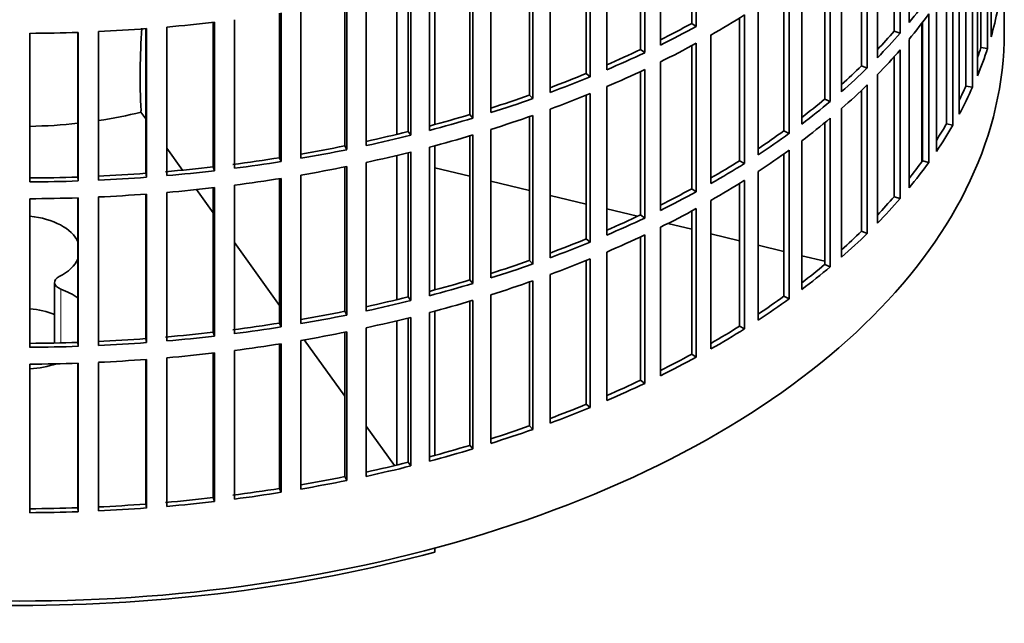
# Model space of a CAD drawing. Header units: millimetres. Extents: x 203 to 976, y -929 to 1223.
# Tile 4 of 18: x 820 to 964, y -929 to -841. Entities that reach past the tile are written whole.
import ezdxf

# ---------------------------------------------------------------- set-up
doc = ezdxf.new("R2010")
doc.units = ezdxf.units.MM
doc.layers.add('VSI344-454_FILTR', color=7, linetype='Continuous')
doc.layers.add('VSI344-454_SUPPO', color=7, linetype='Continuous')

# ---------------------------------------------------------------- blocks, each defined once
blk = doc.blocks.new('SE3')
at = {"layer": 'VSI344-454_FILTR', "color": 7, "linetype": 'Continuous', "lineweight": 35}
for p, q in [((918.32, -841.65), (918.32, -820.8)), ((918.99, -842.08), (918.99, -820.44)), ((950, -841.52), (950, -819.88)), ((948.7, -843.06), (948.7, -821.43)), ((961.95, -843.6), (961.95, -821.96)), ((913.76, -844.8), (913.76, -823.16)), ((947.81, -842.79), (947.81, -822.43)), ((961.43, -845.29), (961.43, -823.66)), ((910.86, -845.45), (910.86, -824.56)), ((911.47, -845.9), (911.47, -824.27)), ((945.39, -846.65), (945.39, -825.01)), ((943.9, -848.14), (943.9, -826.5)), ((960.46, -845.17), (960.46, -826.42)), ((903.52, -849.42), (903.52, -827.78)), ((905.93, -848.4), (905.93, -826.77)), ((943.05, -847.84), (943.05, -827.32)), ((959.97, -849.27), (959.97, -827.63)), ((902.96, -848.94), (902.96, -828.01)), ((959.25, -850.94), (959.25, -829.3)), ((897.68, -851.69), (897.68, -830.05)), ((940.17, -851.59), (940.17, -829.95)), ((963.88, -842.92), (963.88, -830.06)), ((894.66, -852.1), (894.66, -831.14)), ((895.16, -852.6), (895.16, -830.96)), ((937.7, -852.67), (937.7, -832.05)), ((938.51, -853.01), (938.51, -831.38)), ((958.29, -850.78), (958.29, -831.33)), ((889.06, -854.63), (889.06, -832.99)), ((957.31, -854.84), (957.31, -833.2)), ((885.99, -854.92), (885.99, -833.93)), ((886.43, -855.44), (886.43, -833.8)), ((934.37, -856.3), (934.37, -834.66)), ((956.39, -856.48), (956.39, -834.84)), ((877.01, -857.38), (877.01, -836.38)), ((877.38, -857.92), (877.38, -836.28)), ((880.11, -857.22), (880.11, -835.58)), ((931.77, -857.29), (931.77, -836.57)), ((932.54, -857.66), (932.54, -836.02)), ((955.45, -856.28), (955.45, -836.4)), ((870.86, -859.44), (870.86, -837.8)), ((867.75, -859.48), (867.75, -838.46)), ((868.06, -860.03), (868.06, -838.39)), ((928.01, -860.77), (928.01, -839.13)), ((953.98, -860.3), (953.98, -838.66)), ((858.26, -861.2), (858.26, -840.16)), ((858.5, -861.76), (858.5, -840.12)), ((861.37, -861.29), (861.37, -839.65)), ((925.3, -861.65), (925.3, -840.86)), ((926.02, -862.05), (926.02, -840.41)), ((952.87, -861.89), (952.87, -840.26)), ((841.83, -863.81), (841.83, -842.17)), ((848.58, -862.53), (848.58, -841.48)), ((848.76, -863.1), (848.76, -841.46)), ((851.67, -862.74), (851.67, -841.11)), ((918.32, -841.65), (918.99, -842.08)), ((951.95, -861.66), (951.95, -841.49)), ((821.87, -864.73), (821.87, -843.09)), ((828.87, -864.01), (828.87, -842.95)), ((828.9, -864.59), (828.9, -842.95)), ((831.88, -864.47), (831.88, -842.83)), ((838.77, -863.47), (838.77, -842.42)), ((838.87, -864.05), (838.87, -842.41)), ((921.13, -864.97), (921.13, -843.33)), ((947.81, -842.79), (948.7, -843.06)), ((918.32, -865.74), (918.32, -844.89)), ((918.99, -866.17), (918.99, -844.53)), ((950, -865.6), (950, -843.97)), ((960.46, -845.17), (961.43, -845.29)), ((910.86, -845.45), (911.47, -845.9)), ((947.81, -866.88), (947.81, -846.52)), ((948.7, -867.15), (948.7, -845.51)), ((913.76, -868.88), (913.76, -847.25)), ((943.05, -847.84), (943.9, -848.14)), ((902.96, -848.94), (903.52, -849.42)), ((910.86, -869.53), (910.86, -848.64)), ((911.47, -869.99), (911.47, -848.35)), ((945.39, -870.74), (945.39, -849.1)), ((905.93, -872.49), (905.93, -850.85)), ((943.9, -872.23), (943.9, -850.59)), ((958.29, -850.78), (959.25, -850.94)), ((894.66, -852.1), (895.16, -852.6)), ((902.96, -873.02), (902.96, -852.09)), ((903.52, -873.5), (903.52, -851.87)), ((943.05, -871.92), (943.05, -851.41)), ((937.7, -852.67), (938.51, -853.01)), ((885.99, -854.92), (886.43, -855.44)), ((894.66, -876.19), (894.66, -855.22)), ((895.16, -876.69), (895.16, -855.05)), ((897.68, -875.77), (897.68, -854.14)), ((940.17, -875.67), (940.17, -854.04)), ((937.7, -876.76), (937.7, -856.13)), ((938.51, -877.1), (938.51, -855.46)), ((955.45, -856.28), (956.39, -856.48)), ((877.01, -857.38), (877.38, -857.92)), ((885.99, -879.01), (885.99, -858.02)), ((886.43, -879.53), (886.43, -857.89)), ((889.06, -878.72), (889.06, -857.08)), ((931.77, -857.29), (932.54, -857.66)), ((867.75, -859.48), (868.06, -860.03)), ((934.37, -880.39), (934.37, -858.75)), ((877.01, -881.47), (877.01, -860.46)), ((877.38, -882.01), (877.38, -860.37)), ((880.11, -881.31), (880.11, -859.67)), ((931.77, -881.37), (931.77, -860.66)), ((932.54, -881.74), (932.54, -860.11)), ((858.26, -861.2), (858.5, -861.76)), ((870.86, -883.53), (870.86, -861.89)), ((925.3, -861.65), (926.02, -862.05)), ((951.95, -861.66), (952.87, -861.89)), ((838.77, -863.47), (838.87, -864.05)), ((848.58, -862.53), (848.76, -863.1)), ((861.37, -885.37), (861.37, -863.74)), ((867.75, -883.57), (867.75, -862.54)), ((868.06, -884.12), (868.06, -862.48)), ((928.01, -884.85), (928.01, -863.22)), ((828.87, -864.01), (828.9, -864.59)), ((851.67, -886.83), (851.67, -865.19)), ((858.26, -885.29), (858.26, -864.25)), ((858.5, -885.85), (858.5, -864.21)), ((925.3, -885.73), (925.3, -864.95)), ((926.02, -886.13), (926.02, -864.5)), ((838.77, -887.56), (838.77, -866.5)), ((838.87, -888.13), (838.87, -866.5)), ((841.83, -887.89), (841.83, -866.26)), ((848.58, -886.62), (848.58, -865.57)), ((848.76, -887.19), (848.76, -865.55)), ((918.32, -865.74), (918.99, -866.17)), ((821.87, -888.82), (821.87, -867.18)), ((828.87, -888.1), (828.87, -867.04)), ((828.9, -888.68), (828.9, -867.04)), ((831.88, -888.56), (831.88, -866.92)), ((921.13, -889.06), (921.13, -867.42)), ((947.81, -866.88), (948.7, -867.15)), ((910.86, -869.53), (911.47, -869.99)), ((918.32, -889.82), (918.32, -868.98)), ((918.99, -890.25), (918.99, -868.61)), ((911.47, -894.08), (911.47, -872.44)), ((913.76, -892.97), (913.76, -871.33)), ((943.05, -871.92), (943.9, -872.23)), ((902.96, -873.02), (903.52, -873.5)), ((910.86, -893.62), (910.86, -872.73)), ((905.93, -896.58), (905.93, -874.94)), ((894.66, -876.19), (895.16, -876.69)), ((902.96, -897.11), (902.96, -876.18)), ((903.52, -897.59), (903.52, -875.95)), ((937.7, -876.76), (938.51, -877.1)), ((885.99, -879.01), (886.43, -879.53)), ((894.66, -900.27), (894.66, -879.31)), ((895.16, -900.77), (895.16, -879.14)), ((897.68, -899.86), (897.68, -878.22)), ((877.01, -881.47), (877.38, -882.01)), ((885.99, -903.09), (885.99, -882.11)), ((886.43, -903.61), (886.43, -881.98)), ((889.06, -902.8), (889.06, -881.17)), ((931.77, -881.37), (932.54, -881.74)), ((867.75, -883.57), (868.06, -884.12)), ((880.11, -905.39), (880.11, -883.76)), ((858.26, -885.29), (858.5, -885.85)), ((877.01, -905.56), (877.01, -884.55)), ((877.38, -906.09), (877.38, -884.46)), ((848.58, -886.62), (848.76, -887.19)), ((867.75, -907.65), (867.75, -886.63)), ((868.06, -908.2), (868.06, -886.57)), ((870.86, -907.61), (870.86, -885.98)), ((925.3, -885.73), (926.02, -886.13)), ((828.87, -888.1), (828.9, -888.68)), ((838.77, -887.56), (838.87, -888.13)), ((861.37, -909.46), (861.37, -887.82)), ((848.58, -910.71), (848.58, -889.66)), ((848.76, -911.27), (848.76, -889.64)), ((851.67, -910.92), (851.67, -889.28)), ((858.26, -909.37), (858.26, -888.33)), ((858.5, -909.93), (858.5, -888.3)), ((828.87, -912.19), (828.87, -891.13)), ((828.9, -912.76), (828.9, -891.13)), ((831.88, -912.64), (831.88, -891.01)), ((838.77, -911.64), (838.77, -890.59)), ((838.87, -912.22), (838.87, -890.58)), ((841.83, -911.98), (841.83, -890.34)), ((918.32, -889.82), (918.99, -890.25)), ((821.87, -912.91), (821.87, -891.27)), ((910.86, -893.62), (911.47, -894.08)), ((902.96, -897.11), (903.52, -897.59)), ((894.66, -900.27), (895.16, -900.77)), ((885.99, -903.09), (886.43, -903.61)), ((877.01, -905.56), (877.38, -906.09)), ((867.75, -907.65), (868.06, -908.2)), ((858.26, -909.37), (858.5, -909.93)), ((848.58, -910.71), (848.76, -911.27)), ((828.87, -912.19), (828.9, -912.76)), ((838.77, -911.64), (838.87, -912.22))]:
    blk.add_line(p, q, dxfattribs=at)
for centre, major_axis, start_param, end_param in [((820.38, -805.97), (143.5, 0), -0.443394, -0.394364), ((820.38, -784.34), (143.5, 0), -0.79246, -0.74343), ((820.38, -808.42), (143.5, 0), -0.443394, -0.394364), ((820.38, -830.06), (143.5, 0), -0.164141, -0.115112), ((820.38, -760.25), (143.5, 0), -1.420778, -1.371749), ((820.38, -781.89), (142.5, 0), -0.856243, -0.813071), ((820.38, -781.89), (143.5, 0), -0.862273, -0.813243), ((820.38, -842.92), (-143.5, 0), 0, 3.141593), ((820.38, -760.25), (143.5, 0), 4.722781, 4.77181), ((820.38, -760.25), (143.5, 0), -1.490591, -1.441562), ((820.38, -805.97), (142.5, 0), -0.500614, -0.464005), ((820.38, -805.97), (143.5, 0), -0.513207, -0.464178), ((820.38, -784.34), (143.5, 0), -0.862273, -0.813243), ((820.38, -830.06), (142.5, 0), -0.202416, -0.184753), ((820.38, -781.89), (142.5, 0), -0.926865, -0.882884), ((820.38, -781.89), (143.5, 0), -0.932086, -0.883057), ((820.38, -808.42), (143.5, 0), -0.513207, -0.464178), ((820.38, -830.06), (143.5, 0), -0.233954, -0.184925), ((820.38, -805.97), (142.5, 0), -0.572292, -0.533819), ((820.38, -781.89), (142.5, 0), -0.997405, -0.952698), ((820.38, -781.89), (143.5, 0), -1.001899, -0.95287), ((820.38, -784.34), (143.5, 0), -0.932086, -0.883057), ((820.38, -805.97), (143.5, 0), -0.58302, -0.533991), ((820.38, -808.42), (143.5, 0), -0.58302, -0.533991), ((820.38, -830.06), (142.5, 0), -0.280516, -0.254566), ((820.38, -830.06), (143.5, 0), -0.303767, -0.254738), ((820.38, -781.89), (142.5, 0), -1.067883, -1.022511), ((820.38, -784.34), (143.5, 0), -1.001899, -0.95287), ((820.38, -781.89), (143.5, 0), -1.071712, -1.022683), ((820.38, -805.97), (142.5, 0), -0.6436, -0.603632), ((820.38, -805.97), (143.5, 0), -0.652833, -0.603804), ((820.38, -781.89), (142.5, 0), -1.138311, -1.092324), ((820.38, -784.34), (143.5, 0), -1.071712, -1.022683), ((820.38, -781.89), (143.5, 0), -1.141525, -1.092496), ((820.38, -808.42), (143.5, 0), -0.652833, -0.603804), ((820.38, -830.06), (142.5, 0), -0.355248, -0.324379), ((820.38, -830.06), (143.5, 0), -0.37358, -0.324551), ((820.38, -781.89), (142.5, 0), -1.2087, -1.162137), ((820.38, -781.89), (143.5, 0), -1.211339, -1.162309), ((820.38, -784.34), (143.5, 0), -1.141525, -1.092496), ((820.38, -805.97), (142.5, 0), -0.714651, -0.673445), ((820.38, -805.97), (143.5, 0), -0.722646, -0.673617), ((820.38, -781.89), (142.5, 0), -1.27906, -1.23195), ((820.38, -781.89), (143.5, 0), -1.281152, -1.232122), ((820.38, -784.34), (143.5, 0), -1.211339, -1.162309), ((820.38, -808.42), (143.5, 0), -0.722646, -0.673617), ((820.38, -781.89), (142.5, 0), -1.351137, -1.301764), ((820.38, -781.89), (143.5, 0), -1.350965, -1.301936), ((820.38, -805.97), (142.5, 0), -0.785517, -0.743258), ((820.38, -805.97), (143.5, 0), -0.79246, -0.74343), ((820.38, -830.06), (142.5, 0), -0.42838, -0.394192), ((820.38, -830.06), (143.5, 0), -0.443394, -0.394364), ((820.38, -781.89), (142.5, 0), -1.490763, -1.44139), ((820.38, -781.89), (142.5, 0), -1.42095, -1.371577), ((820.38, -781.89), (143.5, 0), -1.420778, -1.371749), ((820.38, -784.34), (143.5, 0), -1.281152, -1.232122), ((820.38, -781.89), (142.5, 0), 4.722609, 4.771982), ((820.38, -781.89), (143.5, 0), 4.722781, 4.77181), ((820.38, -781.89), (143.5, 0), -1.490591, -1.441562), ((820.38, -784.34), (143.5, 0), -1.350965, -1.301936), ((820.38, -808.42), (143.5, 0), -0.79246, -0.74343), ((820.38, -784.34), (143.5, 0), -1.490591, -1.441562), ((820.38, -784.34), (143.5, 0), -1.420778, -1.371749), ((820.38, -805.97), (142.5, 0), -0.856243, -0.813071), ((820.38, -805.97), (143.5, 0), -0.862273, -0.813243), ((820.38, -784.34), (143.5, 0), 4.722781, 4.77181), ((820.38, -830.06), (142.5, 0), -0.500614, -0.464005), ((820.38, -830.06), (143.5, 0), -0.513207, -0.464178), ((820.38, -805.97), (142.5, 0), -0.926865, -0.882884), ((820.38, -808.42), (143.5, 0), -0.862273, -0.813243), ((820.38, -805.97), (143.5, 0), -0.932086, -0.883057), ((820.38, -808.42), (143.5, 0), -0.932086, -0.883057), ((820.38, -830.06), (142.5, 0), -0.572292, -0.533819), ((820.38, -830.06), (143.5, 0), -0.58302, -0.533991), ((820.38, -805.97), (142.5, 0), -0.997405, -0.952698), ((820.38, -805.97), (143.5, 0), -1.001899, -0.95287), ((820.38, -805.97), (142.5, 0), -1.067883, -1.022511), ((820.38, -805.97), (143.5, 0), -1.071712, -1.022683), ((820.38, -808.42), (143.5, 0), -1.001899, -0.95287), ((820.38, -830.06), (142.5, 0), -0.6436, -0.603632), ((820.38, -830.06), (143.5, 0), -0.652833, -0.603804), ((820.38, -805.97), (142.5, 0), -1.138311, -1.092324), ((820.38, -805.97), (143.5, 0), -1.141525, -1.092496), ((820.38, -808.42), (143.5, 0), -1.071712, -1.022683), ((820.38, -805.97), (142.5, 0), -1.2087, -1.162137), ((820.38, -805.97), (143.5, 0), -1.211339, -1.162309), ((820.38, -808.42), (143.5, 0), -1.141525, -1.092496), ((820.38, -830.06), (142.5, 0), -0.714651, -0.673445), ((820.38, -830.06), (143.5, 0), -0.722646, -0.673617), ((820.38, -805.97), (142.5, 0), -1.27906, -1.23195), ((820.38, -805.97), (142.5, 0), -1.351137, -1.301764), ((820.38, -805.97), (143.5, 0), -1.281152, -1.232122), ((820.38, -808.42), (143.5, 0), -1.211339, -1.162309), ((820.38, -805.97), (142.5, 0), -1.42095, -1.371577), ((820.38, -805.97), (143.5, 0), -1.350965, -1.301936), ((820.38, -808.42), (143.5, 0), -1.281152, -1.232122), ((820.38, -830.06), (142.5, 0), -0.785517, -0.743258), ((820.38, -830.06), (143.5, 0), -0.79246, -0.74343), ((820.38, -805.97), (142.5, 0), 4.722609, 4.771982), ((820.38, -805.97), (142.5, 0), -1.490763, -1.44139), ((820.38, -805.97), (143.5, 0), -1.490591, -1.441562), ((820.38, -805.97), (143.5, 0), -1.420778, -1.371749), ((820.38, -805.97), (143.5, 0), 4.722781, 4.77181), ((820.38, -808.42), (143.5, 0), -1.420778, -1.371749), ((820.38, -808.42), (143.5, 0), -1.350965, -1.301936), ((820.38, -808.42), (143.5, 0), 4.722781, 4.77181), ((820.38, -808.42), (143.5, 0), -1.490591, -1.441562), ((820.38, -830.06), (142.5, 0), -0.856243, -0.813071), ((820.38, -830.06), (143.5, 0), -0.862273, -0.813243), ((820.38, -830.06), (142.5, 0), -0.926865, -0.882884), ((820.38, -830.06), (143.5, 0), -0.932086, -0.883057), ((820.38, -830.06), (142.5, 0), -0.997405, -0.952698), ((820.38, -830.06), (143.5, 0), -1.001899, -0.95287), ((820.38, -830.06), (142.5, 0), -1.067883, -1.022511), ((820.38, -830.06), (143.5, 0), -1.071712, -1.022683), ((820.38, -830.06), (142.5, 0), -1.138311, -1.092324), ((820.38, -830.06), (143.5, 0), -1.141525, -1.092496), ((820.38, -830.06), (142.5, 0), -1.2087, -1.162137), ((820.38, -830.06), (143.5, 0), -1.211339, -1.162309), ((820.38, -830.06), (142.5, 0), -1.27906, -1.23195), ((820.38, -830.06), (143.5, 0), -1.281152, -1.232122), ((820.38, -830.06), (142.5, 0), -1.351137, -1.301764), ((820.38, -830.06), (142.5, 0), -1.42095, -1.371577), ((820.38, -830.06), (143.5, 0), -1.350965, -1.301936), ((820.38, -830.06), (142.5, 0), 4.722609, 4.771982), ((820.38, -830.06), (142.5, 0), -1.490763, -1.44139), ((820.38, -830.06), (143.5, 0), -1.490591, -1.441562), ((820.38, -830.06), (143.5, 0), -1.420778, -1.371749), ((820.38, -830.06), (143.5, 0), 4.722781, 4.77181)]:
    blk.add_ellipse(centre, major_axis=major_axis, ratio=0.57735, start_param=start_param, end_param=end_param, dxfattribs=at)
at = {"layer": 'VSI344-454_SUPPO', "color": 7, "linetype": 'Continuous', "lineweight": 35}
for p, q in [((880.86, -856.38), (880.86, -835.38)), ((875.37, -857.79), (875.37, -836.77)), ((951.84, -861.81), (951.84, -841.64)), ((838.06, -854.37), (838.06, -854.56)), ((838.06, -854.56), (838.77, -855.55)), ((880.86, -880.47), (880.86, -859.47)), ((841.83, -859.81), (844.12, -863.01)), ((875.37, -881.87), (875.37, -860.86)), ((885.99, -863.9), (880.86, -862.67)), ((894.66, -865.97), (889.06, -864.63)), ((846.15, -865.84), (848.58, -869.23)), ((902.96, -867.95), (897.68, -866.69)), ((910.42, -869.74), (905.93, -868.67)), ((918.32, -871.63), (914.83, -870.79)), ((925.3, -873.3), (921.13, -872.3)), ((851.67, -873.53), (858.26, -882.71)), ((931.77, -874.84), (928.01, -873.95)), ((937.7, -876.26), (934.37, -875.47)), ((825.46, -879.37), (825.46, -888.19)), ((880.86, -904.55), (880.86, -883.55)), ((875.37, -905.96), (875.37, -884.95)), ((861.86, -887.74), (867.75, -895.94)), ((825.46, -891.22), (825.46, -891.3)), ((870.86, -900.28), (875, -906.05)), ((880.86, -918.64), (880.86, -918.05))]:
    blk.add_line(p, q, dxfattribs=at)
at = {"layer": 'VSI344-454_SUPPO', "color": 4, "linetype": 'Continuous', "lineweight": 9}
blk.add_line((826.37, -880.34), (826.37, -888.17), dxfattribs=at)
at = {"layer": 'VSI344-454_SUPPO', "color": 7, "linetype": 'Continuous', "lineweight": 35}
blk.add_arc((940.54, -849.28), 102.6, 176.1197, 182.8425, dxfattribs=at)
for centre, major_axis, start_param, end_param in [((820.38, -830.67), (45, 0), -1.312441, -1.166986), ((820.38, -830.67), (45, 0), 4.745533, 4.902126), ((820.38, -874.7), (8.75, 0), 0.245791, 1.399536), ((820.38, -874.7), (8.75, 0), -0.852468, -0.245791), ((827.46, -879.37), (2, 0), 2.289125, 4.136929), ((820.38, -885.67), (-11, 0), 3.831119, 4.136929), ((820.38, -888.17), (8.75, 0), 0.952087, 1.399536), ((820.38, -885.67), (-11, 0), 1.70678, 2.0784), ((820.38, -844.14), (-142.5, 0), 1.132467, 2.009125)]:
    blk.add_ellipse(centre, major_axis=major_axis, ratio=0.57735, start_param=start_param, end_param=end_param, dxfattribs=at)

msp = doc.modelspace()

# ---------------------------------------------------------------- block references
msp.add_blockref('SE3', (0, 0))

doc.saveas('drawing.dxf')
